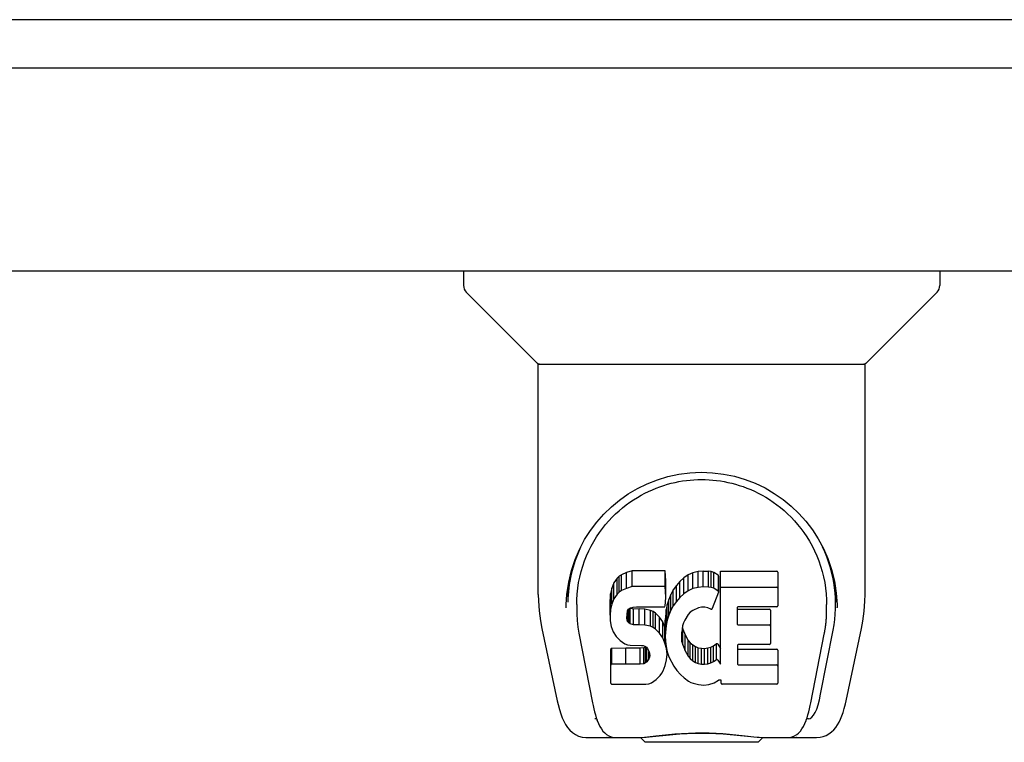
# Model space of a CAD drawing. Header units: inches. Extents: x 0 to 291, y 0 to 188.
# Tile 62 of 113: x 113.59 to 117.74, y 153.2 to 156.25. Entities that reach past the tile are written whole.
import ezdxf

# ---------------------------------------------------------------- set-up
doc = ezdxf.new("R2010")
doc.units = ezdxf.units.IN
doc.header["$LTSCALE"] = 16.018896
doc.header["$MEASUREMENT"] = 0
doc.layers.get('0').update_dxf_attribs({"linetype": 'CONTINUOUS'})

msp = doc.modelspace()

# ---------------------------------------------------------------- linework, layer by layer
at = {"color": 7, "linetype": 'Continuous'}
for p, q in [((121.4042, 156.2479), (43.7792, 156.2479)), ((115.4628, 155.1899), (115.4628, 155.1275)), ((117.4706, 155.1899), (117.4706, 155.1275)), ((115.772, 154.802), (115.4743, 155.0997)), ((117.1615, 154.802), (117.4591, 155.0997)), ((115.7777, 154.7962), (117.1557, 154.7962)), ((115.7777, 153.8242), (115.7777, 154.7962)), ((117.1557, 153.825), (117.1557, 154.7962)), ((116.1502, 153.9176), (116.1286, 153.9079)), ((116.1736, 153.925), (116.1502, 153.9176)), ((116.1502, 153.8508), (116.1502, 153.9176)), ((116.3132, 153.925), (116.1736, 153.925)), ((116.1736, 153.8582), (116.1736, 153.925)), ((116.3149, 153.8821), (116.3132, 153.925)), ((116.3132, 153.8582), (116.3132, 153.925)), ((116.4295, 153.9164), (116.4091, 153.9076)), ((116.4513, 153.9214), (116.4295, 153.9164)), ((116.4295, 153.8496), (116.4295, 153.9164)), ((116.4734, 153.9235), (116.4513, 153.9214)), ((116.4513, 153.8545), (116.4513, 153.9214)), ((116.4734, 153.9235), (116.496, 153.9231)), ((116.4734, 153.8567), (116.4734, 153.9235)), ((116.5071, 153.9214), (116.496, 153.9231)), ((116.496, 153.8563), (116.496, 153.9231)), ((116.5176, 153.918), (116.5071, 153.9214)), ((116.5071, 153.8546), (116.5071, 153.9214)), ((116.5363, 153.906), (116.5176, 153.918)), ((116.5176, 153.8512), (116.5176, 153.918)), ((116.5465, 153.9229), (116.7833, 153.9229)), ((116.5465, 153.531), (116.5465, 153.9229)), ((116.7878, 153.9185), (116.7878, 153.7773)), ((116.0968, 153.8738), (116.0875, 153.8512)), ((116.1105, 153.8934), (116.0968, 153.8738)), ((116.0968, 153.8069), (116.0968, 153.8738)), ((116.119, 153.9014), (116.1105, 153.8934)), ((116.1105, 153.8266), (116.1105, 153.8934)), ((116.1286, 153.9079), (116.119, 153.9014)), ((116.119, 153.8346), (116.119, 153.9014)), ((116.1286, 153.8411), (116.1286, 153.9079)), ((116.3149, 153.8153), (116.3149, 153.8821)), ((116.3745, 153.8794), (116.3599, 153.8626)), ((116.3909, 153.8946), (116.3745, 153.8794)), ((116.3745, 153.8125), (116.3745, 153.8794)), ((116.4091, 153.9076), (116.3909, 153.8946)), ((116.3909, 153.8278), (116.3909, 153.8946)), ((116.4091, 153.8408), (116.4091, 153.9076)), ((116.5363, 153.906), (116.5363, 153.8392)), ((116.538, 153.9024), (116.538, 153.8356)), ((115.903, 153.8555), (115.9019, 153.7923)), ((116.0875, 153.8512), (116.0824, 153.8279)), ((116.0875, 153.7844), (116.0875, 153.8512)), ((116.119, 153.8346), (116.1105, 153.8266)), ((116.1286, 153.8411), (116.119, 153.8346)), ((116.1502, 153.8508), (116.1286, 153.8411)), ((116.1736, 153.8582), (116.1502, 153.8508)), ((116.3132, 153.8582), (116.1736, 153.8582)), ((116.3149, 153.8153), (116.3132, 153.8582)), ((116.3469, 153.8445), (116.3361, 153.825)), ((116.3599, 153.8626), (116.3469, 153.8445)), ((116.3469, 153.7777), (116.3469, 153.8445)), ((116.3599, 153.7958), (116.3599, 153.8626)), ((116.4091, 153.8408), (116.3909, 153.8278)), ((116.4295, 153.8496), (116.4091, 153.8408)), ((116.4513, 153.8545), (116.4295, 153.8496)), ((116.4734, 153.8567), (116.4513, 153.8545)), ((116.496, 153.8563), (116.4734, 153.8567)), ((116.5071, 153.8546), (116.496, 153.8563)), ((116.5176, 153.8512), (116.5071, 153.8546)), ((116.5377, 153.834), (116.5115, 153.7658)), ((116.5363, 153.8392), (116.5176, 153.8512)), ((116.5465, 153.8561), (116.7833, 153.8561)), ((117.0304, 153.8554), (117.0315, 153.7923)), ((116.0824, 153.8279), (116.0806, 153.8042)), ((116.0806, 153.7374), (116.0806, 153.8042)), ((116.0824, 153.761), (116.0824, 153.8279)), ((116.0968, 153.8069), (116.0875, 153.7844)), ((116.1105, 153.8266), (116.0968, 153.8069)), ((116.3128, 153.7787), (116.314, 153.7916)), ((116.314, 153.7916), (116.3149, 153.8153)), ((116.3276, 153.8043), (116.3215, 153.7829)), ((116.3361, 153.825), (116.3276, 153.8043)), ((116.3276, 153.7375), (116.3276, 153.8043)), ((116.3361, 153.7581), (116.3361, 153.825)), ((116.3599, 153.7958), (116.3469, 153.7777)), ((116.3745, 153.8125), (116.3599, 153.7958)), ((116.3909, 153.8278), (116.3745, 153.8125)), ((115.9398, 153.7825), (115.9398, 153.7592)), ((116.0824, 153.761), (116.0806, 153.7374)), ((116.0875, 153.7844), (116.0824, 153.761)), ((116.1523, 153.7407), (116.1543, 153.7557)), ((116.1543, 153.7557), (116.1575, 153.7624)), ((116.1546, 153.711), (116.1546, 153.7557)), ((116.1575, 153.7624), (116.1633, 153.7673)), ((116.1591, 153.705), (116.1591, 153.7638)), ((116.1633, 153.7673), (116.1776, 153.7717)), ((116.1653, 153.7673), (116.1648, 153.7677)), ((116.1797, 153.7633), (116.1653, 153.7673)), ((116.1653, 153.7005), (116.1653, 153.7673)), ((116.1776, 153.7717), (116.1925, 153.7729)), ((116.2038, 153.7641), (116.1797, 153.7633)), ((116.1797, 153.6965), (116.1797, 153.7633)), ((116.1925, 153.7729), (116.3054, 153.7729)), ((116.2277, 153.7629), (116.2038, 153.7641)), ((116.2038, 153.6973), (116.2038, 153.7641)), ((116.2512, 153.7578), (116.2277, 153.7629)), ((116.2277, 153.6961), (116.2277, 153.7629)), ((116.2621, 153.7529), (116.2512, 153.7578)), ((116.2512, 153.691), (116.2512, 153.7578)), ((116.272, 153.7461), (116.2621, 153.7529)), ((116.2621, 153.6861), (116.2621, 153.7529)), ((116.2892, 153.7292), (116.272, 153.7461)), ((116.272, 153.6793), (116.272, 153.7461)), ((116.3054, 153.7729), (116.311, 153.7734)), ((116.311, 153.7734), (116.3128, 153.7787)), ((116.3174, 153.761), (116.3128, 153.7166)), ((116.3215, 153.7829), (116.3174, 153.761)), ((116.3174, 153.6942), (116.3174, 153.761)), ((116.3215, 153.7161), (116.3215, 153.7829)), ((116.3361, 153.7581), (116.3276, 153.7375)), ((116.3469, 153.7777), (116.3361, 153.7581)), ((116.4181, 153.7503), (116.4099, 153.7399)), ((116.4289, 153.7577), (116.4181, 153.7503)), ((116.4538, 153.7683), (116.4289, 153.7577)), ((116.4666, 153.7716), (116.4538, 153.7683)), ((116.4799, 153.7714), (116.4666, 153.7716)), ((116.4931, 153.7683), (116.4799, 153.7714)), ((116.5055, 153.7633), (116.4931, 153.7683)), ((116.6166, 153.7683), (116.6166, 153.7009)), ((116.7833, 153.7728), (116.6211, 153.7728)), ((116.6211, 153.7632), (116.7523, 153.7632)), ((116.7568, 153.7587), (116.7568, 153.6188)), ((117.0376, 153.7692), (117.0376, 153.7697)), ((116.0806, 153.7374), (116.0814, 153.7135)), ((116.0814, 153.7135), (116.0853, 153.69)), ((116.1517, 153.7257), (116.1523, 153.7407)), ((116.1523, 153.7181), (116.1517, 153.7257)), ((116.1523, 153.7181), (116.1523, 153.7407)), ((116.1546, 153.711), (116.1523, 153.7181)), ((116.1591, 153.705), (116.1546, 153.711)), ((116.1653, 153.7005), (116.1591, 153.705)), ((116.3023, 153.7092), (116.2892, 153.7292)), ((116.2892, 153.6624), (116.2892, 153.7292)), ((116.3117, 153.6871), (116.3023, 153.7092)), ((116.3023, 153.6424), (116.3023, 153.7092)), ((116.3128, 153.6498), (116.3128, 153.7166)), ((116.3215, 153.7161), (116.3174, 153.6942)), ((116.3276, 153.7375), (116.3215, 153.7161)), ((116.3899, 153.7049), (116.3861, 153.6922)), ((116.3957, 153.7167), (116.3899, 153.7049)), ((116.4099, 153.7399), (116.3957, 153.7167)), ((115.7929, 153.6813), (115.8579, 153.376)), ((116.0853, 153.69), (116.0936, 153.6677)), ((116.0936, 153.6677), (116.1064, 153.6475)), ((116.1797, 153.6965), (116.1653, 153.7005)), ((116.2038, 153.6973), (116.1797, 153.6965)), ((116.2277, 153.6961), (116.2038, 153.6973)), ((116.2512, 153.691), (116.2277, 153.6961)), ((116.2621, 153.6861), (116.2512, 153.691)), ((116.272, 153.6793), (116.2621, 153.6861)), ((116.2892, 153.6624), (116.272, 153.6793)), ((116.3023, 153.6424), (116.2892, 153.6624)), ((116.3128, 153.6832), (116.3117, 153.6871)), ((116.3117, 153.6202), (116.3117, 153.6871)), ((116.3174, 153.6942), (116.3128, 153.6498)), ((116.3829, 153.6655), (116.3822, 153.6385)), ((116.3861, 153.6922), (116.3829, 153.6655)), ((116.3835, 153.6253), (116.3835, 153.6655)), ((116.3852, 153.6848), (116.3866, 153.6793)), ((116.3866, 153.6793), (116.3968, 153.6545)), ((116.3866, 153.6125), (116.3866, 153.6793)), ((116.6211, 153.6964), (116.7523, 153.6964)), ((116.9684, 153.404), (117.0212, 153.6741)), ((116.9839, 153.6584), (116.9846, 153.6622)), ((117.0755, 153.376), (117.1406, 153.6813)), ((115.949, 153.6614), (116.0062, 153.3686)), ((116.1064, 153.6475), (116.1228, 153.6302)), ((116.1228, 153.6302), (116.1427, 153.6171)), ((116.3117, 153.6202), (116.3023, 153.6424)), ((116.3128, 153.6498), (116.3137, 153.6276)), ((116.3137, 153.6276), (116.3168, 153.6055)), ((116.3822, 153.6385), (116.3835, 153.6253)), ((116.3835, 153.6253), (116.3866, 153.6125)), ((116.3968, 153.6545), (116.4101, 153.6314)), ((116.3968, 153.5877), (116.3968, 153.6545)), ((116.4101, 153.6314), (116.4188, 153.6213)), ((116.4101, 153.5645), (116.4101, 153.6314)), ((116.4188, 153.6213), (116.4289, 153.6125)), ((116.4188, 153.5545), (116.4188, 153.6213)), ((116.9272, 153.3686), (116.9839, 153.6583)), ((116.0831, 153.4516), (116.0831, 153.5932)), ((116.1468, 153.5983), (116.0877, 153.5977)), ((116.0877, 153.5309), (116.0877, 153.5977)), ((116.1427, 153.6171), (116.1538, 153.6129)), ((116.2077, 153.5986), (116.1468, 153.5983)), ((116.1468, 153.5314), (116.1468, 153.5983)), ((116.1538, 153.6129), (116.1655, 153.6109)), ((116.1655, 153.6109), (116.213, 153.6104)), ((116.2229, 153.5997), (116.2077, 153.5986)), ((116.2077, 153.5317), (116.2077, 153.5986)), ((116.213, 153.6104), (116.2205, 153.6097)), ((116.2205, 153.6097), (116.2275, 153.6073)), ((116.2293, 153.6031), (116.2229, 153.5997)), ((116.2229, 153.5329), (116.2229, 153.5997)), ((116.2275, 153.6073), (116.2335, 153.6027)), ((116.231, 153.6047), (116.2293, 153.6031)), ((116.2293, 153.5363), (116.2293, 153.6031)), ((116.2335, 153.6027), (116.2385, 153.5968)), ((116.2348, 153.5416), (116.2348, 153.6012)), ((116.2385, 153.5968), (116.245, 153.5833)), ((116.2441, 153.5537), (116.2441, 153.5851)), ((116.245, 153.5833), (116.2474, 153.5681)), ((116.3179, 153.5971), (116.3117, 153.6202)), ((116.3168, 153.6055), (116.3214, 153.5836)), ((116.3205, 153.5732), (116.3179, 153.5971)), ((116.3205, 153.5732), (116.3205, 153.5878)), ((116.3214, 153.5836), (116.3284, 153.5625)), ((116.3866, 153.6125), (116.3968, 153.5877)), ((116.3968, 153.5877), (116.4101, 153.5645)), ((116.4289, 153.6125), (116.4401, 153.6051)), ((116.4289, 153.5457), (116.4289, 153.6125)), ((116.4401, 153.6051), (116.4524, 153.6002)), ((116.4401, 153.5383), (116.4401, 153.6051)), ((116.4524, 153.6002), (116.4657, 153.5979)), ((116.4524, 153.5334), (116.4524, 153.6002)), ((116.4657, 153.5979), (116.479, 153.5974)), ((116.4657, 153.5311), (116.4657, 153.5979)), ((116.479, 153.5974), (116.4922, 153.5993)), ((116.479, 153.5306), (116.479, 153.5974)), ((116.4922, 153.5993), (116.505, 153.6034)), ((116.4922, 153.5325), (116.4922, 153.5993)), ((116.505, 153.6034), (116.5171, 153.6089)), ((116.505, 153.5366), (116.505, 153.6034)), ((116.5171, 153.6089), (116.5282, 153.6163)), ((116.5171, 153.5421), (116.5171, 153.6089)), ((116.5282, 153.6163), (116.5282, 153.5495)), ((116.5346, 153.6153), (116.5465, 153.5978)), ((116.6178, 153.6098), (116.6178, 153.5323)), ((116.7523, 153.6143), (116.6223, 153.6143)), ((116.6223, 153.5946), (116.7839, 153.5946)), ((116.7884, 153.5901), (116.7884, 153.4512)), ((116.2348, 153.5416), (116.2293, 153.5363)), ((116.2441, 153.5537), (116.2348, 153.5416)), ((116.2467, 153.5606), (116.2441, 153.5537)), ((116.2467, 153.5606), (116.2467, 153.5728)), ((116.2474, 153.5681), (116.2467, 153.5606)), ((116.3126, 153.5261), (116.3188, 153.5493)), ((116.3188, 153.5493), (116.3205, 153.5732)), ((116.3284, 153.5625), (116.3497, 153.5232)), ((116.4101, 153.5645), (116.4188, 153.5545)), ((116.4188, 153.5545), (116.4289, 153.5457)), ((116.4289, 153.5457), (116.4401, 153.5383)), ((116.4401, 153.5383), (116.4524, 153.5334)), ((116.505, 153.5366), (116.5171, 153.5421)), ((116.5171, 153.5421), (116.5282, 153.5495)), ((116.5346, 153.5485), (116.5465, 153.531)), ((116.1468, 153.5314), (116.0876, 153.5309)), ((116.2077, 153.5317), (116.1468, 153.5314)), ((116.2229, 153.5329), (116.2077, 153.5317)), ((116.2293, 153.5363), (116.2229, 153.5329)), ((116.2986, 153.493), (116.304, 153.5037)), ((116.304, 153.5037), (116.3126, 153.5261)), ((116.3497, 153.5232), (116.3623, 153.5048)), ((116.3623, 153.5048), (116.377, 153.4882)), ((116.4524, 153.5334), (116.4657, 153.5311)), ((116.4657, 153.5311), (116.479, 153.5306)), ((116.479, 153.5306), (116.4922, 153.5325)), ((116.4922, 153.5325), (116.505, 153.5366)), ((116.6223, 153.5278), (116.7839, 153.5278)), ((116.2551, 153.4523), (116.2749, 153.4662)), ((116.2749, 153.4662), (116.2919, 153.483)), ((116.2919, 153.483), (116.2986, 153.493)), ((116.377, 153.4882), (116.3935, 153.4732)), ((116.3935, 153.4732), (116.4112, 153.4594)), ((116.4112, 153.4594), (116.4209, 153.4543)), ((116.5187, 153.4524), (116.5376, 153.464)), ((116.5376, 153.464), (116.5378, 153.4641)), ((116.5483, 153.4641), (116.5378, 153.4641)), ((116.5483, 153.4512), (116.5483, 153.4641)), ((116.0879, 153.4467), (116.2319, 153.4467)), ((116.2319, 153.4467), (116.2439, 153.4483)), ((116.2439, 153.4483), (116.2551, 153.4523)), ((116.4209, 153.4543), (116.4315, 153.4507)), ((116.4315, 153.4507), (116.4533, 153.4451)), ((116.4533, 153.4451), (116.4752, 153.4425)), ((116.4752, 153.4425), (116.4974, 153.4457)), ((116.4974, 153.4457), (116.5187, 153.4524)), ((116.7839, 153.4467), (116.5528, 153.4467)), ((116.0238, 153.3002), (116.0166, 153.3002)), ((116.0224, 153.3044), (116.0257, 153.2946)), ((116.026, 153.2939), (116.0257, 153.2946)), ((116.9074, 153.2939), (116.9077, 153.2946)), ((116.9077, 153.2946), (116.9111, 153.3044)), ((116.9169, 153.3002), (116.9096, 153.3002)), ((115.9818, 153.2214), (116.2088, 153.2214)), ((116.0684, 153.2214), (116.0672, 153.2214)), ((116.1833, 153.2214), (116.2038, 153.222)), ((116.1833, 153.2214), (116.2054, 153.222)), ((116.2285, 153.2017), (116.2081, 153.2221)), ((116.6736, 153.2262), (116.7011, 153.2237)), ((116.7049, 153.2017), (116.7253, 153.2221)), ((116.7246, 153.2214), (116.9515, 153.2214)), ((116.8663, 153.2214), (116.865, 153.2214)), ((116.7049, 153.2017), (116.2285, 153.2017))]:
    msp.add_line(p, q, dxfattribs=at)
at = {"color": 3, "linetype": 'Continuous'}
for p, q in [((119.2592, 156.0439), (82.3617, 156.0439)), ((82.5882, 155.1899), (119.0327, 155.1899))]:
    msp.add_line(p, q, dxfattribs=at)
at = {"color": 7, "linetype": 'Continuous'}
for points in [[(115.896, 153.7823), (115.8985, 153.8248), (115.9061, 153.8768), (115.9177, 153.9257), (115.933, 153.9719), (115.9515, 154.0152), (115.9731, 154.056), (115.9974, 154.0943), (116.0244, 154.1302), (116.054, 154.1637), (116.086, 154.1947), (116.1204, 154.2231), (116.157, 154.2488), (116.1959, 154.2718), (116.2369, 154.2918), (116.28, 154.3087), (116.3247, 154.3221), (116.3706, 154.332), (116.4174, 154.338), (116.4648, 154.3401), (116.5122, 154.3383), (116.559, 154.3326), (116.605, 154.3231), (116.6496, 154.31), (116.6927, 154.2935), (116.7338, 154.2738), (116.7729, 154.2511), (116.8097, 154.2256), (116.8443, 154.1974), (116.8765, 154.1667), (116.9064, 154.1334), (116.9336, 154.0977), (116.9582, 154.0596), (116.98, 154.0191), (116.9988, 153.9761), (117.0144, 153.9303), (117.0264, 153.8817), (117.0343, 153.83), (117.0374, 153.7823)], [(116.2271, 154.2518), (116.243, 154.2596), (116.2589, 154.2667), (116.2748, 154.2732), (116.2907, 154.2792), (116.3066, 154.2845), (116.3226, 154.2893), (116.3385, 154.2936), (116.3545, 154.2973), (116.3704, 154.3006), (116.3864, 154.3033), (116.4023, 154.3055), (116.4182, 154.3072), (116.4341, 154.3084), (116.45, 154.3092), (116.466, 154.3094), (116.4819, 154.3092), (116.4978, 154.3085), (116.5138, 154.3073), (116.5297, 154.3056), (116.5457, 154.3035), (116.5617, 154.3008), (116.5776, 154.2976), (116.5936, 154.2939), (116.6095, 154.2897), (116.6255, 154.2849), (116.6415, 154.2796), (116.6576, 154.2736), (116.6736, 154.2671), (116.6896, 154.26)], [(115.9398, 153.7825), (115.9402, 153.8025), (115.9416, 153.8268), (115.9442, 153.8509), (115.9479, 153.8748), (115.9527, 153.8982), (115.9584, 153.9214), (115.9652, 153.944), (115.9729, 153.9662), (115.9814, 153.9878), (115.9909, 154.0088), (116.0011, 154.0291), (116.012, 154.0487), (116.0236, 154.0675), (116.0357, 154.0856), (116.0484, 154.1029), (116.0617, 154.1195), (116.0753, 154.1352), (116.0893, 154.1502), (116.1037, 154.1644), (116.1184, 154.1778), (116.1334, 154.1906), (116.1486, 154.2026), (116.164, 154.2138), (116.1796, 154.2244), (116.1954, 154.2342), (116.2112, 154.2433), (116.2271, 154.2518)], [(116.6896, 154.26), (116.7056, 154.2522), (116.7214, 154.2438), (116.7373, 154.2347), (116.753, 154.2249), (116.7685, 154.2144), (116.7839, 154.2033), (116.7991, 154.1913), (116.8141, 154.1786), (116.8289, 154.1652), (116.8434, 154.1509), (116.8576, 154.1359), (116.8713, 154.12), (116.8846, 154.1034), (116.8974, 154.086), (116.9097, 154.0679), (116.9213, 154.049), (116.9322, 154.0294), (116.9424, 154.0091), (116.9518, 153.9881), (116.9604, 153.9666), (116.9681, 153.9445), (116.9749, 153.9218), (116.9807, 153.8986), (116.9854, 153.8751), (116.9891, 153.8512), (116.9917, 153.827), (116.9932, 153.8027), (116.9936, 153.7825)], [(115.7777, 153.8242), (115.7783, 153.7976), (115.7813, 153.7553), (115.7869, 153.7132), (115.7929, 153.6813)], [(117.1406, 153.6813), (117.1464, 153.7125), (117.1521, 153.7547), (117.1551, 153.7971), (117.1557, 153.825)], [(115.8958, 153.7692), (115.8959, 153.7739), (115.896, 153.7823)], [(115.9398, 153.7592), (115.94, 153.7431), (115.9417, 153.7148), (115.9448, 153.6867), (115.949, 153.6614)], [(116.9846, 153.6622), (116.9852, 153.6653), (116.9857, 153.6684), (116.9862, 153.6713), (116.9867, 153.6743), (116.9872, 153.6775), (116.9878, 153.6808), (116.9883, 153.6842), (116.9887, 153.6877), (116.9892, 153.6913), (116.9897, 153.6949), (116.9901, 153.6987), (116.9906, 153.7026), (116.991, 153.7065), (116.9914, 153.7106), (116.9918, 153.7148), (116.9921, 153.7191), (116.9924, 153.7235), (116.9927, 153.7279), (116.993, 153.7325), (116.9932, 153.7372), (116.9934, 153.742), (116.9935, 153.7469), (116.9936, 153.7519), (116.9936, 153.7571), (116.9936, 153.7825)], [(117.0374, 153.7823), (117.0375, 153.7747), (117.0376, 153.7697)], [(116.0876, 153.5977), (116.0871, 153.5977), (116.0867, 153.5976), (116.0863, 153.5975), (116.0859, 153.5974), (116.0854, 153.5972), (116.085, 153.5969), (116.0846, 153.5966), (116.0843, 153.5963), (116.084, 153.5959), (116.0837, 153.5954), (116.0834, 153.5949), (116.0833, 153.5944), (116.0832, 153.5938), (116.0831, 153.5932)], [(116.0876, 153.5309), (116.0871, 153.5309), (116.0867, 153.5308), (116.0863, 153.5307), (116.0859, 153.5305), (116.0854, 153.5303), (116.085, 153.5301), (116.0846, 153.5298), (116.0843, 153.5294), (116.084, 153.5291), (116.0837, 153.5286), (116.0834, 153.5281), (116.0833, 153.5276), (116.0832, 153.527), (116.0831, 153.5264)], [(115.8579, 153.376), (115.8613, 153.3611), (115.8668, 153.3401), (115.8727, 153.3216), (115.8789, 153.3051), (115.8856, 153.2903), (115.893, 153.2769), (115.9012, 153.2647), (115.9107, 153.2535), (115.9216, 153.2435), (115.934, 153.2349), (115.9478, 153.2281), (115.9626, 153.2236), (115.978, 153.2215), (115.9818, 153.2214)], [(116.9515, 153.2214), (116.9661, 153.2227), (116.9793, 153.2258), (116.9919, 153.2308), (117.0036, 153.2375), (117.0141, 153.2454), (117.0235, 153.2544), (117.0318, 153.2642), (117.0392, 153.2748), (117.0458, 153.2864), (117.0519, 153.2989), (117.0576, 153.3127), (117.0629, 153.328), (117.0679, 153.3449), (117.0728, 153.3638), (117.0755, 153.376)], [(116.0062, 153.3686), (116.0086, 153.357), (116.0117, 153.3432), (116.015, 153.3298), (116.0185, 153.3169), (116.0224, 153.3044)], [(116.9111, 153.3044), (116.9149, 153.3169), (116.9184, 153.3298), (116.9217, 153.3432), (116.9248, 153.357), (116.9272, 153.3686)], [(116.026, 153.2939), (116.0313, 153.2815), (116.0375, 153.269), (116.0438, 153.2584), (116.0506, 153.2491), (116.0579, 153.241), (116.066, 153.2341), (116.075, 153.2284), (116.0847, 153.2243), (116.0947, 153.222), (116.1025, 153.2214)], [(116.8309, 153.2214), (116.8387, 153.222), (116.8487, 153.2243), (116.8584, 153.2284), (116.8674, 153.234), (116.8755, 153.2409), (116.8828, 153.249), (116.8895, 153.2583), (116.8959, 153.2689), (116.9021, 153.2815), (116.9074, 153.2939)], [(116.2038, 153.222), (116.2258, 153.2235), (116.2492, 153.2257), (116.2739, 153.2284), (116.2997, 153.2313), (116.3264, 153.2342), (116.3538, 153.2369), (116.382, 153.2392), (116.4109, 153.2409), (116.4402, 153.242), (116.4693, 153.2423), (116.4984, 153.2418), (116.5275, 153.2406), (116.5562, 153.2388), (116.5839, 153.2365), (116.6109, 153.2338), (116.6371, 153.2309), (116.6622, 153.2281), (116.6861, 153.2255), (116.7088, 153.2234)], [(116.2054, 153.222), (116.232, 153.2237), (116.2594, 153.2261), (116.3165, 153.2319)], [(116.3165, 153.2319), (116.3456, 153.2346), (116.3751, 153.237), (116.4053, 153.2388), (116.4358, 153.24), (116.4662, 153.2404), (116.4966, 153.24), (116.5271, 153.2389), (116.5573, 153.2371), (116.5871, 153.2347), (116.6164, 153.2319), (116.6736, 153.2262)], [(116.7011, 153.2237), (116.7278, 153.222), (116.7502, 153.2214)], [(116.7088, 153.2234), (116.7302, 153.222), (116.7502, 153.2214)]]:
    msp.add_lwpolyline(points, dxfattribs=at)
for centre, radius, start, end in [((115.5021, 155.1275), 0.0394, 180, 225), ((117.4313, 155.1275), 0.0394, 315, 360), ((115.7859, 154.8159), 0.0197, 225, 270), ((117.1475, 154.8159), 0.0197, 270, 315)]:
    msp.add_arc(centre, radius, start, end, dxfattribs=at)
for centre, major_axis, ratio, start_param, end_param in [((116.4667, 153.7824), (0, 0.565), 0.999848, 1.129542, 1.553352), ((116.4667, 153.7824), (0, 0.565), 0.999848, 4.519536, 5.157611), ((116.7833, 153.9185), (0.00448, 0), 1, 0, 1.570796), ((116.5335, 153.9024), (0, 0.00448), 1, -1.566905, -0.665444), ((116.5335, 153.8356), (0, 0.00448), 1, -1.566955, -0.665444), ((116.7833, 153.8516), (0.00448, 0), 1, 0, 1.570796), ((116.5073, 153.7674), (0, 0.00448), 1, -3.557718, -1.937287), ((116.6211, 153.7683), (0.00448, 0), 1, 1.570796, 3.141593), ((116.6211, 153.7677), (0.00448, 0), 1, -3.141593, -1.570796), ((116.7523, 153.7587), (0.00448, 0), 1, 0, 1.570796), ((116.7833, 153.7773), (0.00448, 0), 1, -1.570796, 0), ((116.6211, 153.7009), (0.00448, 0), 1, -3.141593, -1.570796), ((116.7523, 153.6919), (0.00448, 0), 1, 0, 1.570796), ((116.5309, 153.6128), (0, 0.00448), 1, -0.975826, 0.651783), ((116.6223, 153.6098), (0.00448, 0), 1, 1.570796, 3.141593), ((116.6223, 153.5991), (0.00448, 0), 1, -3.141593, -1.570796), ((116.7523, 153.6188), (0.00448, 0), 1, -1.570796, 0), ((116.7839, 153.5901), (0.00448, 0), 1, 0, 1.570796), ((116.5309, 153.546), (0, 0.00448), 1, -0.975826, 0.651783), ((116.6223, 153.5323), (0.00448, 0), 1, -3.141593, -1.570796), ((116.7839, 153.5233), (0.00448, 0), 1, 0, 1.570796), ((116.0879, 153.4516), (0.00483, 0), 1, -3.141593, -1.570796), ((116.5528, 153.4512), (0.00448, 0), 1, -3.141593, -1.570796), ((116.7839, 153.4512), (0.00448, 0), 1, -1.570796, 0), ((116.9105, 153.6545), (-0.0066, 0.3543), 0.213027, -3.145575, -2.360177)]:
    msp.add_ellipse(centre, major_axis=major_axis, ratio=ratio, start_param=start_param, end_param=end_param, dxfattribs=at)

doc.saveas('drawing.dxf')
